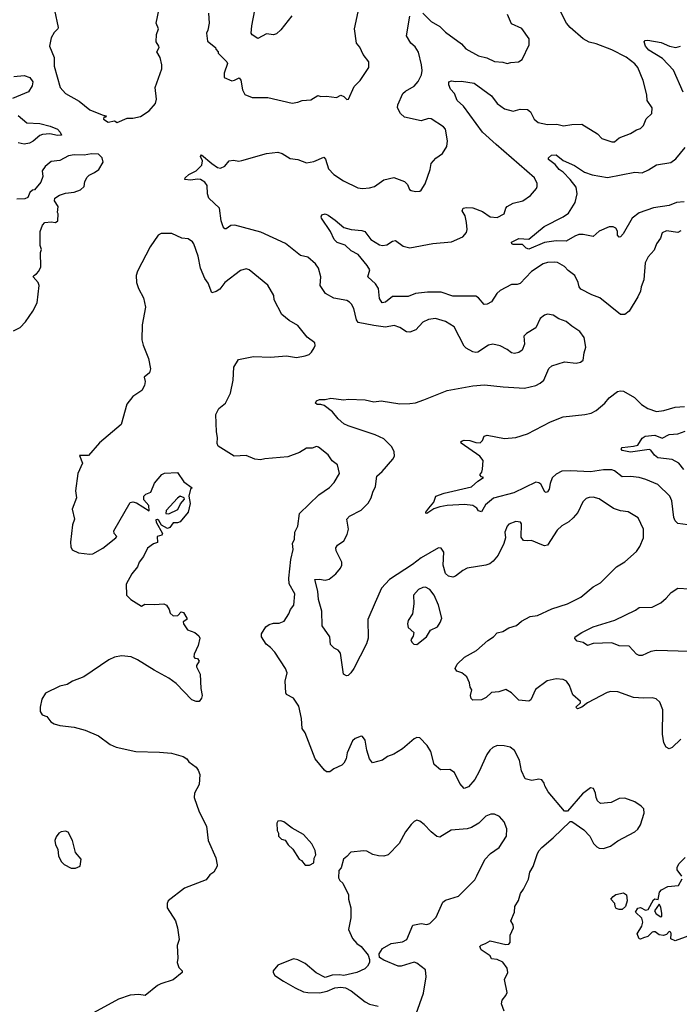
# Model space of a CAD drawing. Extents: x 2220333 to 2384341, y 721037 to 894043.
# Tile 61 of 256: x 2255155 to 2259755, y 771182 to 778049. Entities that reach past the tile are written whole.
import ezdxf

# ---------------------------------------------------------------- set-up
doc = ezdxf.new("R2010")
doc.units = 0

msp = doc.modelspace()

# ---------------------------------------------------------------- linework, layer by layer
at = {"layer": '0CON10XD'}
for points in [[(2255398, 778115), (2255423.8, 777995), (2255421.2, 777985), (2255395, 777960), (2255375, 777922.5), (2255362, 777865), (2255394.2, 777784.2), (2255395.6, 777725), (2255436.4, 777576.4), (2255474.4, 777534.4), (2255570.5, 777480.5), (2255645, 777421.2), (2255730, 777385), (2255758.3, 777378.3), (2255755, 777370), (2255741.7, 777368.3), (2255740, 777355), (2255772.5, 777335), (2255815, 777342.5), (2255835, 777332.5)], [(2255835, 777332.5), (2255905, 777362.5), (2255945, 777362.5), (2255997, 777373), (2256057.7, 777412.3), (2256101.2, 777465), (2256108, 777495), (2256100, 777575), (2256146.2, 777705), (2256146.2, 777735), (2256133.9, 777783.9), (2256111.2, 777825), (2256126.7, 777855), (2256126.2, 777865), (2256106.7, 777895), (2256108.8, 777945), (2256122.5, 777985), (2256105.8, 778025), (2256127.5, 778125)], [(2256461.3, 776891.3), (2256445, 776916.2), (2256415, 776933.3), (2256393.8, 776936.2), (2256345, 776928.5), (2256307.5, 776935), (2256308.8, 776945), (2256335, 776969.4), (2256385, 776995.7), (2256425.8, 777035), (2256430, 777065), (2256416.7, 777095), (2256423.8, 777106.2), (2256495, 777046.2), (2256535, 777018.8), (2256555, 777014), (2256585, 777026.7), (2256615.9, 777064.1), (2256645, 777070), (2256683, 777063), (2256704.3, 777065.7), (2256875, 777114.4), (2256955, 777124.4), (2256985, 777116.7), (2257041.3, 777081.3), (2257095, 777074.4), (2257155, 777050.6), (2257205, 777060), (2257275, 777090), (2257287.1, 777077.1), (2257308.7, 777008.7), (2257345, 776970), (2257412, 776925), (2257512.5, 776875), (2257545, 776871.1), (2257595, 776876.9), (2257630, 776885), (2257695, 776930.8), (2257765, 776948.6), (2257839.3, 776919.3), (2257858.7, 776898.7), (2257873.8, 776865), (2257885, 776856.7), (2257915, 776850), (2257945, 776853.3), (2257955, 776860), (2257982, 776905), (2258016.2, 777005), (2258024, 777045), (2258057.6, 777082.4), (2258102.5, 777115), (2258132.9, 777165), (2258138.9, 777205), (2258124.3, 777285), (2258110.6, 777300.6), (2258025, 777356.7), (2258005, 777358.5), (2257955, 777344.3), (2257838.3, 777368.3), (2257810, 777395), (2257789.2, 777435), (2257792.5, 777455), (2257827, 777533), (2257845, 777550.6), (2257905, 777586), (2257932.6, 777617.4), (2257957.5, 777665), (2257962.1, 777695), (2257956.9, 777735), (2257935, 777821.2), (2257911.7, 777858.3), (2257883.1, 777885), (2257852.9, 777935), (2257875.8, 778074.2)], [(2256471.2, 778095), (2256476.2, 778025), (2256467.5, 777975), (2256457.5, 777955), (2256465, 777900), (2256520, 777855), (2256523, 777843), (2256540, 777825), (2256540, 777815), (2256600, 777755), (2256603, 777743), (2256581.2, 777675), (2256580, 777645), (2256635, 777623.3), (2256653.9, 777626.1), (2256685, 777643.3), (2256696.5, 777626.5), (2256708.8, 777558.8), (2256725, 777527.5), (2256776.4, 777506.4), (2256885.9, 777505.9), (2257055, 777466.2)], [(2257053.6, 778076.4), (2256975, 777977.5), (2256945, 777950), (2256925, 777943.8), (2256875, 777950), (2256815, 777917.5), (2256775, 777942.5), (2256770, 777955), (2256773.3, 778005), (2256795.4, 778115)], [(2257055, 777466.2), (2257095, 777473.8), (2257125, 777486), (2257185, 777490), (2257235, 777520), (2257255, 777513.3), (2257295, 777516.2), (2257365, 777506.7), (2257395, 777521.2), (2257415, 777513.3), (2257435, 777492.5), (2257447.5, 777495), (2257487.7, 777582.3), (2257528, 777625), (2257588.8, 777715), (2257588.8, 777755), (2257551.2, 777805), (2257527.3, 777857.3), (2257503.8, 777885), (2257490.6, 777985), (2257522.5, 778135)], [(2259764.5, 776575.5), (2259745, 776565.7), (2259665, 776575.6), (2259635, 776563.3), (2259624.3, 776525.7), (2259594.4, 776485.6), (2259579.7, 776440.3), (2259538, 776395), (2259516.8, 776353.2), (2259507.8, 776235), (2259488.1, 776185), (2259483.3, 776155), (2259464.4, 776115), (2259405, 776016.2), (2259375, 775993.8), (2259345, 775993.8), (2259200.2, 776110.2), (2259145, 776129.5), (2259068.5, 776168.5), (2259055.8, 776185), (2259049.2, 776215), (2259026.7, 776265), (2258980.3, 776300.3), (2258955, 776328), (2258905.5, 776355.5), (2258885, 776358.9), (2258835, 776356.2), (2258805.8, 776345), (2258725, 776292.9), (2258645, 776209.2), (2258625, 776202.5), (2258585, 776201.4), (2258505, 776159.4), (2258481.5, 776138.5), (2258445, 776082), (2258415, 776064), (2258392.7, 776062.7), (2258355, 776108.8), (2258335, 776120), (2258175, 776120.5), (2258095, 776148.2), (2257998.5, 776148.5), (2257915, 776139.6), (2257865, 776118.1), (2257755, 776117.5), (2257705, 776078.6), (2257683.5, 776073.5), (2257664.3, 776105), (2257656, 776175), (2257635.6, 776205.6), (2257582.5, 776255), (2257595.9, 776304.1), (2257577.8, 776335), (2257515, 776410.6), (2257467.3, 776437.3), (2257425, 776475.5), (2257368.6, 776495), (2257346.9, 776515), (2257321.2, 776571.2), (2257260, 776665), (2257256.7, 776675), (2257262.3, 776687.7), (2257285, 776693.8), (2257305, 776686.2), (2257355, 776650.6), (2257415, 776599.4), (2257465.5, 776585.5), (2257539.7, 776579.7), (2257560.9, 776570.9), (2257604.2, 776515), (2257665, 776478), (2257685, 776474.3), (2257715, 776479.2), (2257753.8, 776505), (2257775, 776509.2), (2257828.7, 776468.7), (2257875, 776457.1), (2258035, 776488.1), (2258165, 776499.5), (2258246.2, 776535), (2258270, 776565), (2258274.3, 776585), (2258270, 776635), (2258260.5, 776680.5), (2258241.2, 776715), (2258246.4, 776733.6), (2258270.8, 776739.2), (2258315, 776735.7), (2258381.4, 776711.4), (2258435, 776674), (2258485, 776670), (2258533.3, 776695), (2258543.8, 776735), (2258553.3, 776745), (2258595, 776769.2), (2258662.5, 776785), (2258717.6, 776822.4), (2258758.8, 776871.2), (2258764, 776885), (2258763.6, 776906.4), (2258745.7, 776945), (2258478.3, 777178.3), (2258381.9, 777265), (2258249.4, 777445), (2258204.6, 777484.6), (2258186.9, 777535), (2258160, 777565), (2258147.5, 777595), (2258146.7, 777615), (2258165, 777622), (2258195, 777616.9), (2258235, 777621.1), (2258325, 777606.9), (2258445, 777517.1), (2258484.6, 777464.6), (2258535, 777428.1), (2258595, 777410.8), (2258645, 777425.5), (2258695, 777422), (2258715.8, 777405.8), (2258743.3, 777355), (2258771.2, 777331.2), (2258835, 777317.5), (2258899.5, 777319.5), (2258947.7, 777307.7), (2259005, 777317.5), (2259075, 777320), (2259183.3, 777253.3), (2259215, 777220), (2259235, 777213.8), (2259285, 777196.2), (2259302.3, 777197.7), (2259335.8, 777224.2), (2259415, 777254), (2259455, 777281.2), (2259485, 777288.8), (2259505, 777310), (2259523.1, 777356.9), (2259563.8, 777395), (2259566.2, 777435), (2259531.2, 777485), (2259528.6, 777525), (2259502.5, 777625), (2259465.6, 777715), (2259445, 777740), (2259385, 777787.1), (2259285, 777839.5), (2259175, 777880.7), (2259125, 777891.5), (2259084, 777915), (2258994, 777994), (2258968.6, 778025), (2258916.7, 778125)], [(2257966, 778095), (2258024, 778035), (2258085, 778001.2), (2258125, 777961.2), (2258235, 777880), (2258265, 777846.2), (2258355, 777797.1), (2258413.2, 777783.2), (2258465, 777756), (2258525, 777753.3), (2258555, 777742.5), (2258578.8, 777751.2), (2258634.2, 777755.8), (2258658.3, 777771.7), (2258707.3, 777872.7), (2258707.5, 777915), (2258656.8, 777986.8), (2258585, 778020), (2258557.1, 778085)], [(2259782.6, 777542.6), (2259715, 777695.8), (2259637.1, 777777.1), (2259541.1, 777835), (2259518.1, 777865), (2259510, 777895), (2259516.4, 777903.6), (2259534.2, 777905.8), (2259628.9, 777888.9), (2259686.7, 777865), (2259730, 777855), (2259763.8, 777865)], [(2255115, 777652.6), (2255185, 777660), (2255225, 777645.4), (2255247.3, 777615), (2255242.8, 777587.2), (2255217.3, 777545), (2255105, 777498)], [(2255145, 777380.6), (2255205, 777329.3), (2255295, 777325.2), (2255367.2, 777305)], [(2255367.2, 777305), (2255418.7, 777285), (2255437.5, 777265), (2255445.5, 777244.5), (2255418.1, 777241.9), (2255365, 777251.8), (2255315, 777248.8), (2255295, 777241.1), (2255249.2, 777200.8), (2255222.6, 777187.4), (2255185, 777180.7), (2255145, 777190)], [(2255111.7, 775878.3), (2255158.3, 775901.7), (2255195, 775942.5), (2255246.7, 776015), (2255276.7, 776075), (2255290, 776195), (2255283.3, 776215), (2255250, 776255), (2255252.5, 776265), (2255273, 776277), (2255287.5, 776295), (2255302.5, 776325), (2255300, 776425), (2255307.5, 776445), (2255297.5, 776475), (2255298.3, 776571.7), (2255313.9, 776616.1), (2255330, 776635), (2255375, 776640), (2255405, 776633.8), (2255421.2, 776645), (2255422.5, 776695), (2255417.5, 776705), (2255423.3, 776745), (2255397.5, 776785), (2255400, 776805), (2255432.5, 776825), (2255475, 776839.4), (2255535, 776846.2), (2255578.7, 776861.3), (2255604.4, 776885), (2255610, 776920), (2255625, 776950), (2255640, 776965), (2255676.7, 776983.3), (2255707.5, 777005), (2255737.5, 777055), (2255730, 777085), (2255705, 777110), (2255655, 777112.5), (2255605, 777103.3), (2255535, 777106.2), (2255495, 777100), (2255435, 777067.5), (2255375, 777058.8), (2255332, 777025), (2255312.5, 776995), (2255316.7, 776955), (2255301.2, 776915), (2255258.3, 776861.7), (2255245, 776860), (2255225, 776843.3), (2255210.7, 776809.3), (2255191.7, 776798.3), (2255135, 776797.1)], [(2259787.9, 776777.9), (2259735, 776773), (2259685, 776753.3), (2259574.2, 776735.8), (2259475, 776702.7), (2259425, 776664.2), (2259362.5, 776555), (2259345, 776534), (2259335, 776531.2), (2259324.4, 776545), (2259322.5, 776575), (2259312, 776595), (2259294.4, 776604.4), (2259265, 776603.5), (2259196, 776575), (2259155, 776537.5), (2259085, 776551.1), (2259055, 776551.1), (2259025, 776540), (2258966.7, 776505), (2258895, 776507.3), (2258815, 776493.9), (2258705, 776448.9), (2258685.8, 776455), (2258661.2, 776481.2), (2258595, 776481.2), (2258587.5, 776485), (2258585, 776497.5), (2258635, 776522.5), (2258705, 776518), (2258812.6, 776607.4), (2258945, 776672.9), (2258981.1, 776698.9), (2259029.2, 776775), (2259043.1, 776835), (2259035, 776881.2), (2258994.5, 776935), (2258945.8, 776985.8), (2258917.5, 777005), (2258888.9, 777038.9), (2258842.7, 777072.7), (2258843.3, 777085), (2258863.8, 777105), (2258895, 777106.2), (2258945, 777066.2), (2259022.7, 777032.7), (2259094.2, 776985.8), (2259146.3, 776966.3), (2259255, 776948.9), (2259445, 776984.4), (2259495, 776980.9), (2259539.5, 777000.5), (2259595, 777036.4), (2259695, 777052.7), (2259730.5, 777079.5), (2259795, 777158.1)], [(2259765, 773031.9), (2259705, 772973.8), (2259685, 772963.3), (2259663.3, 772975), (2259645.8, 773005.8), (2259636.8, 773066.8), (2259639.5, 773235), (2259618.5, 773288.5), (2259592.1, 773312.1), (2259565, 773319.4), (2259505, 773316.2), (2259435, 773321.5), (2259325, 773360.9), (2259276.4, 773363.6), (2259252, 773358), (2259115, 773285.8), (2259075, 773253.8), (2259045, 773244), (2259033.3, 773255), (2259065.8, 773284.2), (2259065.7, 773295), (2259011.1, 773341.1), (2258989.2, 773405), (2258968.8, 773435), (2258945, 773448.6), (2258895, 773453.1), (2258832.9, 773437.1), (2258752.7, 773377.3), (2258718.8, 773305), (2258705, 773296.7), (2258635, 773303.8), (2258585, 773354), (2258545, 773378), (2258495, 773360.8), (2258445, 773356), (2258408.2, 773321.8), (2258375, 773306), (2258315, 773303.3), (2258303.8, 773315), (2258298.8, 773335), (2258306.7, 773375), (2258296.7, 773395), (2258292.5, 773425), (2258272.5, 773465), (2258237.5, 773495), (2258202.5, 773505), (2258191.2, 773525), (2258206.1, 773553.9), (2258255.7, 773604.3), (2258340.7, 773649.3), (2258419.7, 773720.3), (2258458.8, 773745), (2258485, 773773.3), (2258525, 773781.2), (2258565, 773807.5), (2258620, 773825), (2258655, 773853.8), (2258715, 773888), (2258765, 773894.4), (2258865, 773939.4), (2258975.6, 773974.4), (2259067.6, 774022.4), (2259155, 774094), (2259205, 774122), (2259316.6, 774233.4), (2259375, 774269.2), (2259455, 774341.2), (2259480, 774375), (2259505.6, 774435), (2259504.2, 774495), (2259468, 774575), (2259397.6, 774617.6), (2259343.4, 774623.4), (2259295, 774640.8), (2259195, 774708), (2259155, 774719.2), (2259125.9, 774715.9), (2259105, 774708.6), (2259082.6, 774687.4), (2259047.4, 774612.6), (2259015, 774573.8), (2258985, 774546), (2258935, 774520), (2258901.8, 774488.2), (2258835, 774384.2), (2258815, 774380), (2258795, 774385.7), (2258725, 774416.9), (2258695.7, 774414.3), (2258667.3, 774417.3), (2258651.1, 774441.1), (2258654, 774534), (2258646.7, 774545), (2258615, 774548.6), (2258565, 774530), (2258553.2, 774516.8), (2258538.1, 774475), (2258543.3, 774435), (2258530.4, 774395), (2258490.8, 774315), (2258456.7, 774273.3), (2258432.9, 774255), (2258405, 774243.8), (2258275, 774223.6), (2258245, 774208.5), (2258195, 774168.5), (2258175, 774162.2), (2258145, 774168.6), (2258125, 774186), (2258106.8, 774245), (2258111.9, 774335), (2258095, 774362.5), (2258075, 774365.7), (2257955, 774295.4), (2257895, 774249.2), (2257734.3, 774145), (2257678.9, 774085), (2257634.5, 773985.5), (2257582.3, 773865), (2257585.6, 773735), (2257573.7, 773696.3), (2257485.5, 773524.5), (2257465, 773493.8), (2257445, 773476.2), (2257433.9, 773473.9), (2257413.8, 773485), (2257391.3, 773631.3), (2257375, 773652), (2257347.5, 773665), (2257321.7, 773691.7), (2257317.5, 773745), (2257265, 773822.5), (2257261.5, 773925), (2257239.1, 774005), (2257233.3, 774063.3), (2257214, 774146), (2257245, 774148.1), (2257285, 774140.5), (2257312.4, 774147.6), (2257359.2, 774185), (2257392.5, 774225), (2257401.9, 774245), (2257401.8, 774265), (2257362.9, 774345), (2257359.2, 774365), (2257371.2, 774385), (2257415, 774414), (2257438.8, 774458.8), (2257447.5, 774495), (2257436.2, 774565), (2257454.5, 774585.5), (2257535, 774628.1), (2257585, 774677.5), (2257606.9, 774715), (2257617.1, 774755), (2257636.3, 774793.7), (2257646.2, 774865), (2257683.1, 774896.9), (2257758, 774985), (2257767.5, 775005), (2257767.1, 775035), (2257750.2, 775070.2), (2257695, 775126.9), (2257634.6, 775154.6), (2257445, 775215.6), (2257415, 775230.6), (2257375, 775264.3), (2257335.8, 775315), (2257278.8, 775358.8), (2257256, 775366), (2257230, 775365), (2257216.7, 775375), (2257225, 775390), (2257245, 775400), (2257285, 775400), (2257325, 775408.6), (2257415, 775397.1), (2257445, 775403.1), (2257565, 775397.1), (2257625, 775384.3), (2257675, 775390.8), (2257805, 775370), (2257875, 775371.4), (2257915, 775377.5), (2257973.2, 775396.8), (2258135, 775461.9), (2258315, 775495.8), (2258395, 775501.9), (2258527.3, 775487.3), (2258675, 775480), (2258755, 775498), (2258785, 775513.8), (2258808.8, 775535), (2258844.3, 775615.7), (2258865.7, 775634.3), (2258955, 775662.5), (2259035, 775652.5), (2259065, 775661.2), (2259083.3, 775675), (2259090, 775725), (2259103.8, 775765), (2259091.7, 775831.7), (2259061.2, 775875), (2259005, 775910.8), (2258965, 775944.2), (2258915, 775962.5), (2258875, 775987.5), (2258835, 775994), (2258815, 775988.8), (2258784, 775965), (2258755, 775900), (2258689.5, 775860.5), (2258669.3, 775840.7), (2258675.8, 775785), (2258658.8, 775745), (2258635, 775728), (2258605, 775720), (2258584.4, 775724.4), (2258555, 775748), (2258505, 775774.2), (2258455, 775786.2), (2258425, 775780), (2258349.7, 775730.3), (2258335, 775727.1), (2258315, 775732.5), (2258268.3, 775758.3), (2258255, 775772), (2258185, 775907.1), (2258125, 775943.1), (2258055, 775964.2), (2258005, 775957.5), (2257965, 775940), (2257916.2, 775885), (2257875, 775870), (2257852.1, 775872.1), (2257805, 775902.9), (2257766.4, 775916.4), (2257705, 775903.5), (2257623.3, 775916.7), (2257515, 775938), (2257504.6, 775954.6), (2257484.5, 776035), (2257469.4, 776065), (2257455, 776079.4), (2257435, 776089.4), (2257345, 776107.8), (2257288.3, 776138.3), (2257249.4, 776195), (2257254.5, 776255), (2257237.8, 776315), (2257216.9, 776345), (2257165, 776392.9), (2257113.8, 776403.8), (2257007.9, 776487.9), (2256836.4, 776566.4), (2256655, 776615.7), (2256626.1, 776613.9), (2256595, 776591.2), (2256585, 776591.2), (2256574.5, 776604.5), (2256560.8, 776645), (2256548.6, 776735), (2256474.6, 776805), (2256464.7, 776835), (2256461.3, 776891.3)], [(2258533.7, 771133.7), (2258514.4, 771185), (2258518.5, 771211.5), (2258545, 771243.3), (2258554, 771265), (2258536.7, 771355), (2258559.2, 771405), (2258554.4, 771434.4), (2258525, 771475.7), (2258485, 771495.8), (2258445, 771500), (2258435, 771520), (2258373, 771563), (2258363.8, 771585), (2258372.5, 771595), (2258404.2, 771605.8), (2258435, 771626), (2258545, 771598.5), (2258565, 771602.5), (2258575.6, 771614.4), (2258576, 771665), (2258599.2, 771715), (2258595, 771737.5), (2258580, 771765), (2258605.6, 771824.4), (2258608.8, 771865), (2258632.5, 771907.5), (2258646.7, 771955), (2258668.5, 771985), (2258702.5, 772055), (2258712.5, 772105), (2258736.6, 772143.4), (2258762.8, 772227.2), (2258775, 772253.8), (2258795, 772276.2), (2258875, 772343.8), (2258993, 772457), (2259005, 772457.5), (2259089.5, 772399.5), (2259130, 772355), (2259156.7, 772305), (2259179.5, 772279.5), (2259195, 772272), (2259225, 772270), (2259275, 772286), (2259325, 772322.5), (2259445.6, 772384.4), (2259465, 772403.3), (2259483.8, 772435), (2259510, 772515), (2259506.7, 772545), (2259487.5, 772565), (2259445, 772593.3), (2259375, 772620), (2259335, 772616.7), (2259279.3, 772590.7), (2259205, 772583.3), (2259185, 772602.5), (2259174.1, 772624.1), (2259170, 772655), (2259157, 772687), (2259135, 772692.5), (2259080.5, 772649.5), (2258975, 772530), (2258955, 772530), (2258841.2, 772665), (2258816.7, 772705), (2258811.2, 772725), (2258795, 772746.7), (2258775, 772753.3), (2258726.1, 772743.9), (2258678.8, 772755), (2258655, 772810), (2258639.5, 772885), (2258605, 772953.3), (2258575.4, 772975.4), (2258534, 772986), (2258485, 772986.7), (2258455, 772973.3), (2258434.3, 772955.7), (2258412, 772925), (2258360, 772805), (2258329.7, 772750.3), (2258285, 772700), (2258255, 772687.5), (2258223, 772723), (2258187.9, 772797.9), (2258155, 772820.8), (2258088.3, 772818.3), (2258045, 772854), (2258022.5, 772945), (2257996.8, 772986.8), (2257945, 773040.8), (2257925, 773042.9), (2257905.6, 773034.4), (2257825, 772964.2), (2257763.9, 772926.1), (2257718.8, 772911.2), (2257685, 772884.2), (2257615, 772867.5), (2257593.6, 772893.6), (2257574.5, 772954.5), (2257564.1, 773024.1), (2257545, 773050), (2257535, 773052.5), (2257495, 773036.2), (2257475, 773020), (2257439.4, 772935), (2257432.5, 772895), (2257415, 772863.3), (2257400.5, 772849.5), (2257345.8, 772824.2), (2257316.8, 772803.2), (2257295, 772804.3), (2257280, 772815), (2257215, 772893.3), (2257146.2, 773075), (2257124, 773105), (2257120, 773175), (2257100.7, 773260.7), (2257065, 773316.7), (2257015, 773343.3), (2257010, 773355), (2257007.1, 773435), (2257019.4, 773495), (2257009.4, 773525), (2256935, 773637.5), (2256905, 773671.4), (2256874.2, 773695), (2256840.8, 773745), (2256842, 773765), (2256871.2, 773815), (2256895, 773830.8), (2256925, 773839.2), (2256965, 773840), (2256998.8, 773855), (2257030.8, 773905), (2257042.5, 773935), (2257066, 773965), (2257072.5, 774045), (2257035, 774113.8), (2257032.1, 774155), (2257045.8, 774285), (2257061.2, 774355), (2257056.7, 774395), (2257072, 774425), (2257074, 774475), (2257094.2, 774515.8), (2257106.7, 774605), (2257240, 774735), (2257314.4, 774785.6), (2257347.9, 774822.1), (2257385.8, 774885), (2257370, 774945), (2257335, 774973.3), (2257306, 775015), (2257237.9, 775067.9), (2257225, 775072), (2257195, 775060), (2257155, 775060), (2257105, 775030.8), (2257025, 775000), (2256864.4, 774985.6), (2256835, 774980), (2256795, 774984.3), (2256735, 775009.2), (2256650, 775005), (2256540, 775075), (2256532.7, 775092.7), (2256533.8, 775135), (2256526.2, 775175), (2256523.8, 775295), (2256542.7, 775337.3), (2256590, 775375), (2256623.8, 775445), (2256643.8, 775535), (2256648.8, 775625), (2256681.7, 775678.3), (2256785, 775698.8), (2256905, 775694.2), (2257015, 775703.8), (2257086.1, 775693.9), (2257145, 775704), (2257172.5, 775715), (2257190.5, 775729.5), (2257209.5, 775760.5), (2257216.4, 775776.4), (2257213.8, 775795), (2257160, 775835), (2257093.8, 775915), (2257035, 775950), (2256983.4, 775993.4), (2256930, 776095), (2256926.2, 776125), (2256885, 776196.7), (2256755, 776303.3), (2256735, 776311.2), (2256695, 776298.8), (2256585, 776216), (2256549.8, 776170.2), (2256525, 776153.1), (2256495, 776143.8), (2256470.3, 776210.3), (2256446.2, 776245), (2256416, 776315), (2256398.8, 776398.8), (2256370, 776485), (2256359.5, 776499.5), (2256329.5, 776519.5), (2256285, 776526.2), (2256215, 776558.8), (2256141.7, 776558.3), (2256120, 776545), (2256064, 776465), (2255976.7, 776295), (2255966.7, 776265), (2255970, 776215), (2255983.8, 776175), (2256018.8, 776108.8), (2256031.2, 776045), (2256009.2, 775920.8), (2256007.5, 775815), (2256015, 775780), (2256053.3, 775685), (2256068, 775615), (2256060, 775585), (2256023.8, 775555), (2256030, 775525), (2256025, 775497.5), (2256007, 775463), (2255945, 775420), (2255901.7, 775368.3), (2255863.3, 775225), (2255711.1, 775098.9), (2255635, 775009.4), (2255571.2, 775008.8), (2255592.5, 774955), (2255559.2, 774885), (2255544.2, 774764.2), (2255551.2, 774715), (2255521.2, 774635), (2255537.5, 774565), (2255522.5, 774525), (2255508.8, 774405), (2255511.7, 774371.7), (2255520.7, 774350.7), (2255565, 774330), (2255645, 774320.8), (2255663.8, 774323.8)], [(2259521.2, 774841.2), (2259475, 774856.1), (2259415, 774863.8), (2259355, 774861.1), (2259302.9, 774902.9), (2259285, 774909.6), (2259225, 774909.2), (2259135, 774894.7), (2258995, 774903.6), (2258935, 774900), (2258895, 774878.6), (2258867.3, 774852.7), (2258852.9, 774815), (2258848.1, 774775), (2258835, 774756.2), (2258825, 774751.2), (2258816.1, 774756.1), (2258788.9, 774808.9), (2258775, 774819.2), (2258755, 774822.5), (2258601.7, 774748.3), (2258458.1, 774711.9), (2258402.5, 774665), (2258375, 774616.7), (2258355, 774623.3), (2258342.1, 774642.1), (2258315, 774660), (2258256.8, 774666.8), (2258135, 774661.5), (2258085, 774651.2), (2258042.9, 774637.1), (2257995, 774606.2), (2257987.5, 774607.5), (2257986.2, 774615), (2258008.6, 774641.4), (2258042.5, 774685), (2258056.7, 774725), (2258115, 774747.1), (2258305, 774791.9), (2258348.8, 774831.2), (2258390, 774855), (2258375, 774860), (2258362.5, 774875), (2258377, 774893), (2258383.3, 774915), (2258387.5, 774975), (2258363.3, 775005), (2258232.5, 775095), (2258230, 775105), (2258239.3, 775110.7), (2258255, 775115.8), (2258294.1, 775114.1), (2258335, 775100), (2258365, 775098.8), (2258383.3, 775115), (2258393.8, 775145), (2258415, 775152.5), (2258535, 775127.5), (2258615, 775134.2), (2258695, 775160), (2258856.7, 775245), (2258945, 775279.2), (2259095.6, 775294.4), (2259140, 775305), (2259175, 775324.4), (2259235.4, 775374.6), (2259265, 775410.8), (2259324.5, 775455.5), (2259345, 775460.8), (2259365, 775457.5), (2259443.2, 775413.2), (2259490, 775365), (2259535, 775336.9), (2259595, 775315.6), (2259646.7, 775323.3), (2259725, 775346.5), (2259789.7, 775350.3)], [(2259785, 774912.5), (2259751.2, 774955), (2259705, 774981.1), (2259605, 774994.4), (2259581.8, 775011.8), (2259556.2, 775046.2), (2259545, 775050.6), (2259415, 775033.8), (2259355, 775044.4), (2259348, 775055), (2259355, 775066.2), (2259435, 775073.5), (2259465, 775081.9), (2259495, 775130), (2259516.4, 775143.6), (2259585, 775150.4), (2259635, 775130.6), (2259684.2, 775155.8), (2259745, 775161.2), (2259795, 775179.4)], [(2255663.8, 774323.8), (2255735, 774362.5), (2255826.2, 774435), (2255832.5, 774445), (2255813.3, 774465), (2255811.2, 774485), (2255925, 774681.2), (2255945, 774685.8), (2255969.1, 774679.1), (2256056.7, 774623.3), (2256055, 774660), (2256020.6, 774700.6), (2256021.4, 774725), (2256035, 774740.6), (2256070, 774755), (2256095, 774817.5), (2256145, 774877.5), (2256165, 774887.1), (2256255, 774890), (2256298.8, 774825), (2256357.5, 774785), (2256346.2, 774773.8), (2256333.8, 774725), (2256343.1, 774675), (2256328.8, 774615), (2256275, 774548), (2256255, 774539.2), (2256225, 774540), (2256203, 774507), (2256185, 774500), (2256144.1, 774524.1), (2256125, 774556.7), (2256115, 774563.3), (2256105, 774560), (2256106.7, 774545), (2256150, 774465), (2256145, 774453.8), (2256114, 774445), (2256115, 774402.5), (2256087.5, 774392.5), (2256045, 774362.5), (2256017.5, 774305), (2255987.5, 774265), (2255976.1, 774233.9), (2255936.4, 774183.6), (2255898.3, 774111.7), (2255900, 774035), (2255930, 774005), (2256005, 773960), (2256027, 773973), (2256095, 773970), (2256160, 773975), (2256177.5, 773965), (2256196.7, 773936.7), (2256205, 773910), (2256225, 773892.5), (2256257, 773893), (2256281.7, 773918.3), (2256297.5, 773915), (2256320, 773875), (2256320, 773865), (2256295, 773850), (2256297.5, 773835), (2256325, 773793.3), (2256376.7, 773775), (2256405, 773752.5), (2256411.2, 773735), (2256400, 773685), (2256371.4, 773625), (2256368.8, 773605), (2256376.1, 773596.1), (2256395, 773593.3), (2256406.2, 773575), (2256387.5, 773545), (2256387.5, 773535), (2256414, 773485), (2256417.9, 773385), (2256428.5, 773335), (2256423.3, 773316.7), (2256405.9, 773294.1), (2256385, 773294), (2256355, 773306.7), (2256245, 773420), (2256195, 773456.2), (2256092.1, 773512.1), (2255976.7, 773585), (2255932.5, 773605), (2255865, 773612.9), (2255815, 773602.9), (2255775.6, 773584.4), (2255602.5, 773465), (2255524.1, 773435.9), (2255485, 773413.3), (2255435, 773400), (2255335, 773352.5), (2255309.5, 773310.5), (2255296.7, 773255), (2255296.7, 773225), (2255311.2, 773201.2), (2255345, 773190), (2255372.3, 773152.3), (2255395, 773138), (2255435, 773127.5), (2255535, 773115.8), (2255612.5, 773095), (2255705, 773055.8), (2255786.7, 772995), (2255827.5, 772975), (2255965.5, 772945.5), (2256128.7, 772941.3), (2256213.2, 772933.2), (2256295, 772910), (2256320, 772895), (2256333.6, 772873.6), (2256386.4, 772836.4), (2256400, 772815), (2256410, 772785), (2256406.2, 772715), (2256373.3, 772655), (2256372.5, 772625), (2256406.7, 772525), (2256457.5, 772425), (2256470, 772325), (2256522.5, 772205), (2256532.5, 772155), (2256532.5, 772145), (2256508.8, 772105), (2256480, 772085), (2256455, 772050), (2256305, 771993.3), (2256190, 771905), (2256182.5, 771885), (2256182.5, 771855), (2256242.5, 771765), (2256256.4, 771716.4), (2256266.7, 771635), (2256253, 771593), (2256257.5, 771505), (2256252.5, 771475), (2256265, 771440), (2256287.5, 771415), (2256287.5, 771405), (2256225, 771352.5), (2256140, 771325), (2256115, 771312.5), (2256030, 771245), (2255985, 771250), (2255925, 771246.2), (2255845, 771218.8), (2255645, 771108.8)], [(2259815, 774525.7), (2259745, 774535.7), (2259725.6, 774555), (2259716.1, 774576.1), (2259703.4, 774693.4), (2259688.6, 774725), (2259605, 774807.9), (2259521.2, 774841.2)], [(2256195, 774602), (2256257.1, 774632.9), (2256276.8, 774673.2), (2256303.3, 774705), (2256302.5, 774715), (2256275, 774725.7), (2256255, 774711.2), (2256176.2, 774625), (2256173.3, 774605), (2256195, 774602)], [(2257925, 773692), (2257991.2, 773745), (2258018.8, 773791.2), (2258067.5, 773815), (2258087.5, 773845), (2258098, 773875), (2258076, 773965), (2258045.6, 774035), (2258014.5, 774074.5), (2257985, 774090.8), (2257965, 774089.2), (2257935, 774074), (2257900, 774035), (2257903.1, 773975), (2257894.3, 773905.7), (2257865, 773858), (2257858.2, 773835), (2257865, 773810.6), (2257903.8, 773775), (2257899.5, 773750.5), (2257882.5, 773725), (2257888.3, 773708.3), (2257903, 773693), (2257925, 773692)], [(2259823.3, 773643.3), (2259595, 773648.9), (2259555, 773643.1), (2259495, 773616), (2259474.1, 773614.1), (2259455, 773623.3), (2259405, 773680), (2259335, 773682.5), (2259285, 773703.8), (2259155, 773697.5), (2259115, 773684.3), (2259084.6, 773704.6), (2259042.5, 773715), (2259025, 773732.5), (2259027.5, 773745), (2259074.3, 773775), (2259154, 773815), (2259305, 773862.2), (2259449.1, 773930.9), (2259475, 773948.6), (2259565, 773951.2), (2259626.8, 773983.2), (2259662.5, 774015), (2259698, 774055), (2259745, 774084), (2259825, 774080)], [(2257919.4, 771115), (2257970.9, 771259.1), (2257990, 771375), (2257985, 771424), (2257925, 771468.9), (2257905, 771475.7), (2257815, 771448.8), (2257795, 771448.8), (2257695, 771490), (2257665, 771510), (2257660.8, 771535), (2257685, 771571.2), (2257745, 771606), (2257825, 771619.2), (2257855, 771633.8), (2257896.2, 771733.8), (2257955, 771747.1), (2257995, 771740), (2258013.8, 771746.2), (2258059.7, 771790.3), (2258106, 771895), (2258125, 771908.1), (2258215, 771937.5), (2258328.8, 772051.2), (2258341.7, 772078.3), (2258397.7, 772192.3), (2258437, 772233), (2258498.8, 772275), (2258550, 772355), (2258551.2, 772405), (2258533.8, 772455), (2258501.7, 772491.7), (2258465, 772508.6), (2258441.4, 772508.6), (2258405, 772494), (2258356, 772445), (2258306.2, 772415), (2258274.5, 772405.5), (2258163.2, 772396.8), (2258085, 772348.8), (2258062.7, 772352.7), (2258024.1, 772384.1), (2257975, 772436.7), (2257945, 772460), (2257925, 772466.7), (2257905, 772456.7), (2257885, 772436.7), (2257846.2, 772385), (2257801.2, 772305), (2257725, 772226), (2257694, 772216), (2257656.8, 772216.8), (2257617.9, 772227.9), (2257575, 772250), (2257555, 772252), (2257465, 772243.3), (2257435.8, 772214.2), (2257412.5, 772195), (2257397.5, 772135), (2257380, 772115), (2257377.5, 772065), (2257387, 772047), (2257408.3, 772028.3), (2257446.7, 771945), (2257446.7, 771915), (2257463.3, 771855), (2257463.8, 771785), (2257446.7, 771705), (2257475, 771642.5), (2257507, 771607), (2257536.7, 771585), (2257584, 771525), (2257593.8, 771495), (2257593.3, 771475), (2257580.7, 771449.3), (2257560.7, 771429.3), (2257505, 771403.8), (2257415, 771383.8), (2257385, 771388.8), (2257335, 771386.2), (2257285, 771370), (2257221.7, 771401.7), (2257145, 771466.2), (2257095, 771493.3), (2257065, 771500), (2256953.9, 771456.1), (2256923, 771417), (2256922.5, 771405), (2256935, 771382.5), (2256995, 771343.3), (2257075, 771296.7), (2257135, 771270), (2257165, 771263.8), (2257245, 771263.3), (2257300, 771275), (2257353.6, 771296.4), (2257395, 771301.2), (2257428, 771298), (2257466.1, 771276.1), (2257565, 771200), (2257594.2, 771184.2), (2257655, 771170)], [(2257175, 772152.5), (2257205, 772170), (2257208.3, 772201.7), (2257220, 772225), (2257216.2, 772255), (2257191.7, 772301.7), (2257135, 772366.7), (2257055, 772410), (2256996.1, 772456.1), (2256975, 772462.5), (2256955, 772460), (2256947.5, 772445), (2256950, 772395), (2256960, 772375), (2256960, 772355), (2256980, 772335), (2257006.4, 772326.4), (2257027.5, 772295), (2257060, 772265), (2257103.8, 772193.8), (2257120, 772185), (2257145, 772152.5), (2257175, 772152.5)], [(2255545, 772132.5), (2255577.5, 772145), (2255582.5, 772195), (2255545, 772240), (2255523.3, 772325), (2255493, 772383), (2255475, 772390), (2255444.1, 772385.9), (2255427.5, 772375), (2255409.3, 772350.7), (2255400, 772325), (2255404, 772295), (2255420, 772265), (2255426.1, 772216.1), (2255446.4, 772176.4), (2255465, 772156.7), (2255515, 772132.5), (2255545, 772132.5)], [(2259773.3, 772075), (2259740.7, 772120.7), (2259740.7, 772139.3), (2259752.5, 772165), (2259795, 772206.7)], [(2259935, 771701.2), (2259725, 771626), (2259695, 771640), (2259698, 771675), (2259695, 771686.7), (2259685, 771690), (2259665, 771668.8), (2259645, 771662.5), (2259615, 771666), (2259587, 771687), (2259575, 771688.8), (2259564.2, 771685.8), (2259535, 771656.2), (2259505, 771646.2), (2259485, 771637.5), (2259475, 771640), (2259460, 771675), (2259493.6, 771726.4), (2259501.2, 771755), (2259493.8, 771783.8), (2259450, 771825), (2259465, 771852.5), (2259485, 771857.5), (2259518.3, 771838.3), (2259536.7, 771843.3), (2259575, 771910), (2259585, 771917.5), (2259606.4, 771913.6), (2259617.5, 771965), (2259629.5, 771980.5), (2259675, 772003.8), (2259749.3, 772010.7), (2259773.6, 772056.4)], [(2259335, 771842.5), (2259315, 771850), (2259306.7, 771865), (2259306.1, 771886.1), (2259277.5, 771915), (2259292.5, 771935), (2259312.3, 771947.7), (2259365, 771960), (2259386.2, 771945), (2259390, 771905), (2259380, 771865), (2259355, 771843.3), (2259335, 771842.5)], [(2259625, 771792.5), (2259631.7, 771798.3), (2259633.3, 771815), (2259625, 771860), (2259615, 771880), (2259582.5, 771835), (2259593.6, 771813.6), (2259625, 771792.5)]]:
    msp.add_lwpolyline(points, dxfattribs=at)

doc.saveas('drawing.dxf')
